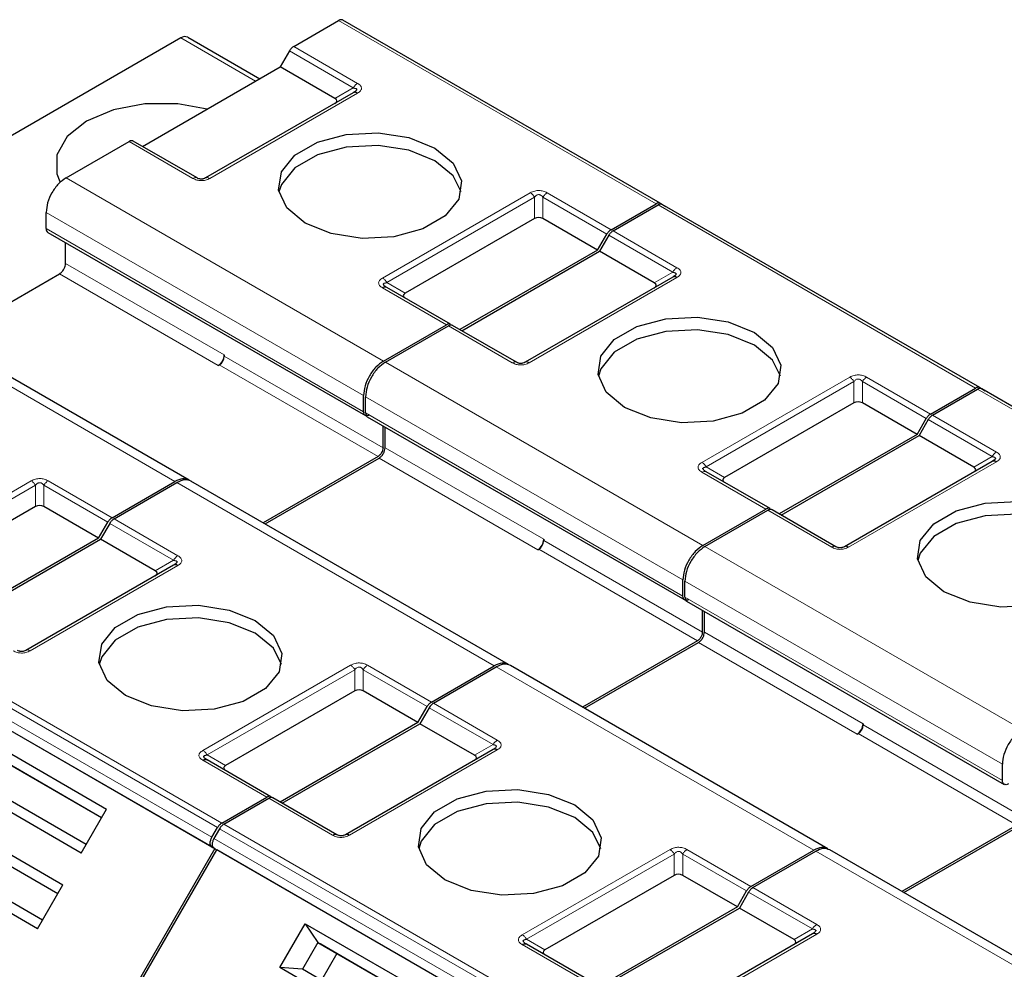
# Model space of a CAD drawing. Header units: millimetres. Extents: x 5 to 418, y 2 to 292.
# Tile 35 of 39: x 344 to 358, y 152 to 165. Entities that reach past the tile are written whole.
import ezdxf

# ---------------------------------------------------------------- set-up
doc = ezdxf.new("R2010")
doc.units = ezdxf.units.MM

msp = doc.modelspace()

# ---------------------------------------------------------------- linework, layer by layer
at = {"color": 7, "linetype": 'Continuous', "lineweight": 25}
for p, q in [((347.7823, 164.8665), (348.4192, 165.2341)), ((352.9764, 162.6439), (348.4792, 165.2401)), ((346.1819, 164.9872), (334.3218, 158.1405)), ((346.2819, 164.9971), (347.3009, 164.4089)), ((347.7223, 164.8032), (347.5916, 164.5768)), ((345.64, 163.4501), (347.5916, 164.5768)), ((348.366, 164.1297), (347.5916, 164.5768)), ((348.6274, 164.2114), (346.5344, 163.0031)), ((348.645, 164.2225), (348.6331, 164.2141)), ((344.5581, 163.0052), (345.4493, 163.5197)), ((346.4144, 163.0031), (345.5093, 163.5256)), ((352.2795, 162.2703), (352.9164, 162.6379)), ((352.3078, 162.254), (352.9446, 162.6216)), ((352.9764, 162.6439), (353.0557, 162.5981)), ((357.5018, 160.0314), (353.0046, 162.6276)), ((344.2753, 162.2867), (344.2753, 162.5153)), ((351.1944, 162.4276), (349.3628, 161.3703)), ((352.0888, 161.9806), (351.3144, 162.4276)), ((344.2991, 162.2324), (348.7984, 159.6349)), ((352.0888, 161.9806), (352.2195, 162.207)), ((352.2478, 162.1907), (352.1171, 161.9643)), ((344.5511, 161.7926), (344.5511, 162.0869)), ((352.0888, 161.9806), (350.1372, 160.8539)), ((350.1655, 160.8376), (352.1171, 161.9643)), ((352.8915, 161.5172), (352.1171, 161.9643)), ((342.8511, 160.7133), (344.4662, 161.6457)), ((353.1529, 161.5989), (351.0599, 160.3906)), ((353.1705, 161.61), (353.1585, 161.6016)), ((350.0065, 160.9294), (349.1014, 161.4519)), ((346.3, 158.7223), (341.8021, 161.3189)), ((349.0553, 160.409), (349.9465, 160.9235)), ((349.0836, 160.3927), (349.9748, 160.9072)), ((350.9399, 160.3906), (350.0348, 160.9131)), ((346.7997, 160.4946), (346.7997, 160.4782)), ((346.7148, 160.3476), (346.729, 160.3558)), ((356.805, 159.6578), (357.4418, 160.0254)), ((356.8333, 159.6415), (357.4701, 160.0091)), ((357.5018, 160.0314), (357.5812, 159.9855)), ((362.0273, 157.4189), (357.5301, 160.0151)), ((348.7725, 159.6905), (348.7725, 159.9191)), ((348.8008, 159.6742), (348.8008, 159.9028)), ((355.7199, 159.8151), (353.8883, 158.7578)), ((356.6143, 159.3681), (355.8399, 159.8151)), ((348.8246, 159.6199), (353.3239, 157.0224)), ((356.6143, 159.3681), (356.745, 159.5945)), ((349.0483, 159.1801), (349.0483, 159.4907)), ((349.0766, 159.1801), (349.0766, 159.4744)), ((356.7733, 159.5782), (356.6426, 159.3518)), ((356.6143, 159.3681), (354.6627, 158.2414)), ((354.691, 158.2251), (356.6426, 159.3518)), ((357.417, 158.9047), (356.6426, 159.3518)), ((348.9776, 159.0577), (347.3483, 158.1171)), ((347.3766, 158.1008), (348.9917, 159.0332)), ((357.6784, 158.9864), (355.5854, 157.7781)), ((357.696, 158.9975), (357.684, 158.9891)), ((354.532, 158.3169), (353.6269, 158.8394)), ((345.2085, 158.1883), (346.0996, 158.7027)), ((345.2368, 158.172), (346.1279, 158.6864)), ((350.8255, 156.1098), (346.3275, 158.7064)), ((344.1234, 158.3456), (342.2918, 157.2882)), ((345.0178, 157.8985), (344.2434, 158.3456)), ((353.5808, 157.7965), (354.472, 158.311)), ((353.6091, 157.7802), (354.5003, 158.2947)), ((355.4654, 157.7781), (354.5603, 158.3006)), ((345.0178, 157.8985), (345.1485, 158.1249)), ((345.1768, 158.1086), (345.046, 157.8822)), ((345.0178, 157.8985), (343.0661, 156.7719)), ((343.0944, 156.7556), (345.046, 157.8822)), ((345.8204, 157.4352), (345.046, 157.8822)), ((351.3252, 157.8821), (351.3252, 157.8657)), ((351.2403, 157.7351), (351.2544, 157.7432)), ((346.0819, 157.5168), (343.9888, 156.3086)), ((353.298, 157.078), (353.298, 157.3066)), ((353.3263, 157.0617), (353.3263, 157.2903)), ((353.35, 157.0074), (357.8494, 154.4099)), ((353.5738, 156.5676), (353.5738, 156.8782)), ((353.602, 156.5676), (353.602, 156.8619)), ((353.503, 156.4452), (351.8738, 155.5046)), ((351.9021, 155.4883), (353.5172, 156.4207)), ((346.6647, 153.4989), (342.1675, 156.095)), ((349.734, 155.5758), (350.6251, 156.0902)), ((349.7622, 155.5594), (350.6534, 156.0739)), ((355.3509, 153.4973), (350.853, 156.0939)), ((348.6489, 155.7331), (346.8172, 154.6757)), ((349.5432, 155.286), (348.7689, 155.7331)), ((349.5432, 155.286), (349.674, 155.5124)), ((349.7022, 155.4961), (349.5715, 155.2697)), ((349.5432, 155.286), (347.5916, 154.1594)), ((347.6199, 154.1431), (349.5715, 155.2697)), ((350.3459, 154.8227), (349.5715, 155.2697)), ((355.8506, 155.2695), (355.8506, 155.2532)), ((355.7658, 155.1226), (355.7799, 155.1307)), ((343.4206, 155.0482), (345.1316, 154.0605)), ((350.6073, 154.9043), (348.5143, 153.6961)), ((343.5995, 154.7834), (345.0617, 153.9393)), ((343.6395, 154.7603), (345.0617, 153.9393)), ((346.5502, 154.7601), (346.5382, 154.7685)), ((347.4609, 154.2349), (346.5558, 154.7574)), ((357.8235, 154.4655), (357.8235, 154.6941)), ((344.7717, 153.4371), (343.0607, 154.4249)), ((344.8417, 153.5583), (343.3795, 154.4023)), ((346.7641, 153.8613), (347.4009, 154.2289)), ((346.7924, 153.845), (347.4292, 154.2126)), ((348.3943, 153.6961), (347.4892, 154.2186)), ((344.7717, 153.4371), (345.1316, 154.0605)), ((342.8006, 153.9744), (344.5116, 152.9866)), ((346.6247, 153.6605), (346.7041, 153.798)), ((346.7324, 153.7817), (346.653, 153.6442)), ((358.0285, 153.8327), (356.3993, 152.8921)), ((356.4276, 152.8758), (358.0427, 153.8082)), ((342.9795, 153.7095), (344.4417, 152.8654)), ((343.0195, 153.6864), (344.4417, 152.8654)), ((346.6647, 153.4989), (344.1647, 149.1687)), ((344.193, 149.1524), (346.693, 153.4825)), ((346.6247, 153.522), (346.6647, 153.4989)), ((346.653, 153.5056), (346.693, 153.4825)), ((351.1902, 150.8863), (346.693, 153.4825)), ((354.2594, 152.9633), (355.1506, 153.4777)), ((354.2877, 152.9469), (355.1789, 153.4614)), ((359.8764, 150.8848), (355.3785, 153.4814)), ((344.1517, 152.3633), (342.4407, 153.351)), ((344.2217, 152.4844), (342.7595, 153.3284)), ((353.1743, 153.1206), (351.3427, 152.0632)), ((354.0687, 152.6735), (353.2943, 153.1206)), ((344.1517, 152.3633), (344.5116, 152.9866)), ((354.0687, 152.6735), (354.1994, 152.8999)), ((354.2277, 152.8836), (354.097, 152.6572)), ((354.0687, 152.6735), (352.1171, 151.5469)), ((352.1454, 151.5306), (354.097, 152.6572)), ((354.8714, 152.2102), (354.097, 152.6572)), ((347.5862, 151.8124), (347.9461, 152.4357)), ((347.9461, 152.4357), (349.6571, 151.448)), ((347.9461, 152.4357), (348.125, 152.1709)), ((355.1328, 152.2918), (353.0398, 151.0835)), ((348.125, 152.1709), (347.905, 151.7898)), ((348.125, 152.1709), (349.5871, 151.3268)), ((348.125, 152.1709), (348.165, 152.1478)), ((348.165, 152.1478), (349.5871, 151.3268)), ((351.0757, 152.1476), (351.0637, 152.156)), ((351.9864, 151.6224), (351.0813, 152.1449)), ((348.395, 152.015), (348.175, 151.6339)), ((349.2972, 150.8246), (347.5862, 151.8124)), ((347.905, 151.7898), (347.5862, 151.8124)), ((349.3671, 150.9458), (347.905, 151.7898))]:
    msp.add_line(p, q, dxfattribs=at)
at = {"color": 7, "linetype": 'Continuous', "lineweight": 18}
for p, q in [((352.9164, 162.6379), (348.4192, 165.2341)), ((347.2423, 164.3751), (346.1819, 164.9872)), ((347.7223, 164.8032), (348.6274, 164.2807)), ((347.7823, 164.8665), (348.6874, 164.344)), ((348.6874, 164.2054), (346.5944, 162.9972)), ((348.366, 164.1297), (348.6274, 164.2807)), ((346.3544, 162.9972), (345.4493, 163.5197)), ((344.5581, 163.0052), (349.0553, 160.409)), ((349.0414, 161.5845), (351.1344, 162.7928)), ((349.1014, 161.5212), (351.1944, 162.7295)), ((351.1944, 162.4276), (351.1944, 162.7295)), ((351.3144, 162.7295), (352.2195, 162.207)), ((351.3144, 162.7295), (351.3144, 162.4276)), ((351.3744, 162.7928), (352.2795, 162.2703)), ((357.4418, 160.0254), (352.9446, 162.6216)), ((344.2753, 162.5153), (348.7725, 159.9191)), ((348.7725, 159.6905), (344.2753, 162.2867)), ((352.3078, 162.254), (353.2129, 161.7315)), ((352.2478, 162.1907), (353.1529, 161.6682)), ((344.5511, 161.7926), (346.7997, 160.4946)), ((344.4662, 161.6457), (346.7148, 160.3476)), ((353.2129, 161.5929), (351.1199, 160.3847)), ((352.8915, 161.5172), (353.1529, 161.6682)), ((349.9465, 160.9235), (349.0414, 161.446)), ((349.1014, 161.5212), (349.3628, 161.3703)), ((346.0996, 158.7027), (341.6024, 161.2989)), ((350.8799, 160.3847), (349.9748, 160.9072)), ((346.7997, 160.4782), (349.0483, 159.1801)), ((346.729, 160.3558), (348.9776, 159.0577)), ((349.0836, 160.3927), (353.5808, 157.7965)), ((353.5669, 158.972), (355.6599, 160.1803)), ((355.8999, 160.1803), (356.805, 159.6578)), ((353.6269, 158.9087), (355.7199, 160.117)), ((355.7199, 159.8151), (355.7199, 160.117)), ((355.8399, 160.117), (356.745, 159.5945)), ((355.8399, 160.117), (355.8399, 159.8151)), ((361.9673, 157.4129), (357.4701, 160.0091)), ((348.8008, 159.9028), (353.298, 157.3066)), ((353.298, 157.078), (348.8008, 159.6742)), ((356.8333, 159.6415), (357.7384, 159.119)), ((356.7733, 159.5782), (357.6784, 159.0557)), ((349.0766, 159.1801), (351.3252, 157.8821)), ((348.9917, 159.0332), (351.2403, 157.7351)), ((357.417, 158.9047), (357.6784, 159.0557)), ((353.6269, 158.9087), (353.8883, 158.7578)), ((357.7384, 158.9804), (355.6454, 157.7722)), ((354.472, 158.311), (353.5669, 158.8335)), ((341.9703, 157.5025), (344.0634, 158.7108)), ((342.0303, 157.4392), (344.1234, 158.6474)), ((344.1234, 158.3456), (344.1234, 158.6474)), ((344.2434, 158.6474), (345.1485, 158.1249)), ((344.2434, 158.6474), (344.2434, 158.3456)), ((344.3034, 158.7108), (345.2085, 158.1883)), ((350.6251, 156.0902), (346.1279, 158.6864)), ((355.4054, 157.7722), (354.5003, 158.2947)), ((345.1768, 158.1086), (346.0819, 157.5861)), ((345.2368, 158.172), (346.1419, 157.6495)), ((351.3252, 157.8657), (353.5738, 156.5676)), ((353.6091, 157.7802), (358.1063, 155.184)), ((351.2544, 157.7432), (353.503, 156.4452)), ((346.1419, 157.5109), (344.0488, 156.3026)), ((345.8204, 157.4352), (346.0819, 157.5861)), ((353.3263, 157.2903), (357.8235, 154.6941)), ((357.8235, 154.4655), (353.3263, 157.0617)), ((353.602, 156.5676), (355.8506, 155.2695)), ((342.2069, 156.3942), (346.7041, 153.798)), ((342.2669, 156.4575), (346.7641, 153.8613)), ((353.5172, 156.4207), (355.7658, 155.1226)), ((342.1275, 156.2567), (346.6247, 153.6605)), ((346.6247, 153.522), (342.1275, 156.1181)), ((346.4958, 154.89), (348.5889, 156.0983)), ((346.5558, 154.8267), (348.6489, 156.0349)), ((348.6489, 155.7331), (348.6489, 156.0349)), ((348.7689, 156.0349), (349.674, 155.5124)), ((348.7689, 156.0349), (348.7689, 155.7331)), ((348.8289, 156.0983), (349.734, 155.5758)), ((355.1506, 153.4777), (350.6534, 156.0739)), ((349.7622, 155.5594), (350.6673, 155.0369)), ((349.7022, 155.4961), (350.6073, 154.9736)), ((355.7799, 155.1307), (358.0285, 153.8327)), ((355.8506, 155.2532), (358.0992, 153.9551)), ((350.6673, 154.8984), (348.5743, 153.6901)), ((350.3459, 154.8227), (350.6073, 154.9736)), ((347.4009, 154.2289), (346.4958, 154.7514)), ((346.5558, 154.8267), (346.8172, 154.6757)), ((348.3343, 153.6901), (347.4292, 154.2126)), ((346.7324, 153.7817), (351.2296, 151.1855)), ((346.7924, 153.845), (351.2896, 151.2488)), ((346.653, 153.6442), (351.1502, 151.048)), ((351.1502, 150.9094), (346.653, 153.5056)), ((351.0213, 152.2775), (353.1143, 153.4858)), ((353.3543, 153.4858), (354.2594, 152.9633)), ((359.6761, 150.8652), (355.1789, 153.4614)), ((351.0813, 152.2142), (353.1743, 153.4224)), ((353.1743, 153.1206), (353.1743, 153.4224)), ((353.2943, 153.4224), (354.1994, 152.8999)), ((353.2943, 153.4224), (353.2943, 153.1206)), ((354.2877, 152.9469), (355.1928, 152.4244)), ((354.2277, 152.8836), (355.1328, 152.3611)), ((354.8714, 152.2102), (355.1328, 152.3611)), ((351.0813, 152.2142), (351.3427, 152.0632)), ((355.1928, 152.2859), (353.0998, 151.0776)), ((351.9264, 151.6164), (351.0213, 152.1389))]:
    msp.add_line(p, q, dxfattribs=at)
at = {"color": 7, "linetype": 'Continuous', "lineweight": 25, "flags": 128}
for points in [[(346.5548, 163.9782), (346.1434, 164.052), (345.6741, 164.052), (345.2277, 163.9683), (344.8481, 163.809), (344.5722, 163.5898), (344.4272, 163.3322), (344.4272, 163.0612), (344.47, 162.9517)], [(347.9452, 162.3643), (347.6862, 162.5778), (347.5694, 162.8296), (347.6087, 163.0892), (347.7995, 163.3254), (348.1188, 163.5097), (348.528, 163.6199), (348.9777, 163.6426), (349.4138, 163.5752), (349.7837, 163.4257)], [(349.7837, 163.246), (349.4138, 163.3955), (348.9777, 163.463), (348.528, 163.4403), (348.1188, 163.3301), (347.7995, 163.1458), (347.6087, 162.9096), (347.5738, 162.8052)], [(349.7837, 163.4257), (350.0426, 163.2122), (350.1595, 162.9604), (350.1201, 162.7008), (349.9293, 162.4645), (349.6101, 162.2802), (349.2009, 162.1701), (348.7511, 162.1474), (348.315, 162.2148), (347.9452, 162.3643)], [(350.1551, 162.8052), (350.0426, 163.0325), (349.7837, 163.246)], [(352.4707, 159.7518), (352.2117, 159.9653), (352.0949, 160.2171), (352.1342, 160.4767), (352.325, 160.7129), (352.6443, 160.8972), (353.0534, 161.0074), (353.5032, 161.0301), (353.9393, 160.9626), (354.3091, 160.8132)], [(354.3091, 160.6335), (353.9393, 160.783), (353.5032, 160.8505), (353.0534, 160.8278), (352.6443, 160.7176), (352.325, 160.5333), (352.1342, 160.2971), (352.0992, 160.1927)], [(354.3091, 160.8132), (354.5681, 160.5997), (354.685, 160.3479), (354.6456, 160.0883), (354.4548, 159.852), (354.1356, 159.6677), (353.7264, 159.5576), (353.2766, 159.5349), (352.8405, 159.6023), (352.4707, 159.7518)], [(354.6806, 160.1927), (354.5681, 160.42), (354.3091, 160.6335)], [(356.9961, 157.1393), (356.7372, 157.3528), (356.6203, 157.6046), (356.6597, 157.8642), (356.8505, 158.1004), (357.1697, 158.2847), (357.5789, 158.3949), (358.0287, 158.4176), (358.4648, 158.3501), (358.8346, 158.2006)], [(358.8346, 158.021), (358.4648, 158.1705), (358.0287, 158.238), (357.5789, 158.2152), (357.1697, 158.1051), (356.8505, 157.9208), (356.6597, 157.6846), (356.6247, 157.5802)], [(358.8346, 158.2006), (359.0936, 157.9871), (359.2104, 157.7354), (359.1711, 157.4757), (358.9803, 157.2395), (358.661, 157.0552), (358.2519, 156.9451), (357.8021, 156.9224), (357.366, 156.9898), (356.9961, 157.1393)], [(345.3996, 155.6698), (345.1406, 155.8833), (345.0238, 156.135), (345.0631, 156.3947), (345.2539, 156.6309), (345.5732, 156.8152), (345.9824, 156.9254), (346.4321, 156.9481), (346.8682, 156.8806), (347.2381, 156.7311)], [(347.2381, 156.5515), (346.8682, 156.701), (346.4321, 156.7684), (345.9824, 156.7457), (345.5732, 156.6356), (345.2539, 156.4513), (345.0631, 156.215), (345.0282, 156.1106)], [(347.2381, 156.7311), (347.497, 156.5176), (347.6139, 156.2659), (347.5745, 156.0062), (347.3837, 155.77), (347.0645, 155.5857), (346.6553, 155.4755), (346.2055, 155.4528), (345.7694, 155.5203), (345.3996, 155.6698)], [(347.6095, 156.1106), (347.497, 156.338), (347.2381, 156.5515)], [(349.9251, 153.0573), (349.6661, 153.2708), (349.5493, 153.5225), (349.5886, 153.7822), (349.7794, 154.0184), (350.0987, 154.2027), (350.5079, 154.3128), (350.9576, 154.3356), (351.3937, 154.2681), (351.7636, 154.1186)], [(351.7636, 153.939), (351.3937, 154.0885), (350.9576, 154.1559), (350.5079, 154.1332), (350.0987, 154.0231), (349.7794, 153.8388), (349.5886, 153.6025), (349.5537, 153.4981)], [(351.7636, 154.1186), (352.0225, 153.9051), (352.1394, 153.6534), (352.1, 153.3937), (351.9092, 153.1575), (351.59, 152.9732), (351.1808, 152.863), (350.731, 152.8403), (350.2949, 152.9078), (349.9251, 153.0573)], [(352.135, 153.4981), (352.0225, 153.7255), (351.7636, 153.939)]]:
    msp.add_lwpolyline(points, dxfattribs=at)
at = {"color": 7, "linetype": 'Continuous', "lineweight": 25}
for centre, radius, start, end in [((346.2405, 164.9055), 0.1006, 65.68605, 125.61817), ((346.6154, 160.5029), 0.1844, 302.60548, 357.39452), ((346.6461, 160.4852), 0.1537, 302.60548, 357.39452), ((351.1409, 157.8904), 0.1844, 302.60548, 357.39452), ((351.1716, 157.8727), 0.1537, 302.60548, 357.39452), ((355.6664, 155.2779), 0.1844, 302.60548, 357.39452), ((355.6971, 155.2602), 0.1537, 302.60548, 357.39452)]:
    msp.add_arc(centre, radius, start, end, dxfattribs=at)
at = {"color": 7, "linetype": 'Continuous', "lineweight": 18}
for centre, radius, start, end in [((349.0766, 161.3969), 0.0604, 65.68605, 125.61817), ((353.602, 158.7844), 0.0604, 65.68605, 125.61817), ((346.2335, 157.5026), 0.1731, 121.95467, 151.14439), ((350.759, 154.8901), 0.1731, 121.95467, 151.14439), ((355.2844, 152.2776), 0.1731, 121.95467, 151.14439)]:
    msp.add_arc(centre, radius, start, end, dxfattribs=at)
at = {"color": 7, "linetype": 'Continuous', "lineweight": 25}
for centre, major_axis, ratio, start_param, end_param in [((348.186, 164.0951), (0.2078, 0), 0.3332972, 5.7595865, 6.8067841), ((351.2544, 162.3237), (0.12, 0), 0.9998916, 1.0471975, 2.0943951), ((352.7115, 161.4826), (0.2078, 0), 0.3332972, 5.7595865, 6.8067841), ((349.5428, 161.3356), (0.2078, 0), 0.3332972, 2.6179939, 3.6651914), ((355.7799, 159.7112), (0.12, 0), 0.9998916, 1.0471975, 2.0943951), ((357.237, 158.8701), (0.2078, 0), 0.3332972, 5.7595865, 6.8067841), ((354.0683, 158.7231), (0.2078, 0), 0.3332972, 2.6179939, 3.6651914), ((344.1834, 158.2417), (0.12, 0), 0.9998916, 1.0471975, 2.0943951), ((345.6404, 157.4005), (0.2078, 0), 0.3332972, 5.7595865, 6.8067841), ((348.7089, 155.6292), (0.12, 0), 0.9998916, 1.0471975, 2.0943951), ((350.1659, 154.788), (0.2078, 0), 0.3332972, 5.7595865, 6.8067841), ((346.9972, 154.6411), (0.2078, 0), 0.3332972, 2.6179939, 3.6651915), ((353.2343, 153.0167), (0.12, 0), 0.9998916, 1.0471975, 2.0943951), ((354.6914, 152.1755), (0.2078, 0), 0.3332972, 5.7595865, 6.8067841), ((351.5227, 152.0286), (0.2078, 0), 0.3332972, 2.6179939, 3.6651915)]:
    msp.add_ellipse(centre, major_axis=major_axis, ratio=ratio, start_param=start_param, end_param=end_param, dxfattribs=at)
for points in [[(348.4792, 165.2401), (348.475, 165.2419), (348.4667, 165.2457), (348.4518, 165.246), (348.4358, 165.2427), (348.4247, 165.237), (348.4192, 165.2341)], [(347.7823, 164.8665), (347.7768, 164.8629), (347.7657, 164.8558), (347.7497, 164.8407), (347.7348, 164.8232), (347.7265, 164.8098), (347.7223, 164.8032)], [(348.6874, 164.2054), (348.6819, 164.2083), (348.6708, 164.214), (348.6548, 164.2173), (348.6399, 164.217), (348.6316, 164.2133), (348.6274, 164.2114)], [(345.5093, 163.5256), (345.5052, 163.5275), (345.4969, 163.5313), (345.482, 163.5316), (345.466, 163.5282), (345.4549, 163.5225), (345.4493, 163.5197)], [(344.5581, 163.0052), (344.5211, 162.9789), (344.447, 162.9263), (344.3535, 162.7968), (344.2881, 162.6511), (344.2795, 162.5606), (344.2753, 162.5153)], [(352.9764, 162.6439), (352.9722, 162.6458), (352.9639, 162.6495), (352.949, 162.6498), (352.933, 162.6465), (352.9219, 162.6408), (352.9164, 162.6379)], [(353.0046, 162.6276), (353.0005, 162.6294), (352.9922, 162.6332), (352.9773, 162.6335), (352.9613, 162.6302), (352.9502, 162.6245), (352.9446, 162.6216)], [(352.2795, 162.2703), (352.274, 162.2668), (352.2629, 162.2596), (352.2469, 162.2445), (352.232, 162.227), (352.2237, 162.2137), (352.2195, 162.207)], [(352.3078, 162.254), (352.3023, 162.2504), (352.2912, 162.2433), (352.2752, 162.2282), (352.2603, 162.2107), (352.252, 162.1973), (352.2478, 162.1907)], [(344.4662, 161.6457), (344.4773, 161.6536), (344.4996, 161.6694), (344.5276, 161.7082), (344.5472, 161.7519), (344.5498, 161.7791), (344.5511, 161.7926)], [(353.2129, 161.5929), (353.2074, 161.5958), (353.1963, 161.6015), (353.1803, 161.6048), (353.1654, 161.6045), (353.1571, 161.6008), (353.1529, 161.5989)], [(350.0065, 160.9294), (350.0024, 160.9313), (349.9941, 160.9351), (349.9792, 160.9354), (349.9632, 160.932), (349.9521, 160.9263), (349.9465, 160.9235)], [(350.0348, 160.9131), (350.0306, 160.915), (350.0223, 160.9188), (350.0074, 160.9191), (349.9915, 160.9157), (349.9803, 160.91), (349.9748, 160.9072)], [(349.0553, 160.409), (349.0183, 160.3827), (348.9442, 160.3301), (348.8507, 160.2006), (348.7853, 160.0549), (348.7767, 159.9644), (348.7725, 159.9191)], [(349.0836, 160.3927), (349.0466, 160.3664), (348.9724, 160.3138), (348.8789, 160.1843), (348.8135, 160.0386), (348.805, 159.9481), (348.8008, 159.9028)], [(357.5018, 160.0314), (357.4977, 160.0333), (357.4894, 160.037), (357.4745, 160.0373), (357.4585, 160.034), (357.4474, 160.0283), (357.4418, 160.0254)], [(357.5301, 160.0151), (357.526, 160.0169), (357.5177, 160.0207), (357.5028, 160.021), (357.4868, 160.0176), (357.4757, 160.012), (357.4701, 160.0091)], [(348.8573, 159.6415), (348.8462, 159.6366), (348.824, 159.6267), (348.7959, 159.6331), (348.7763, 159.6542), (348.7738, 159.6784), (348.7725, 159.6905)], [(356.805, 159.6578), (356.7995, 159.6542), (356.7884, 159.6471), (356.7724, 159.632), (356.7575, 159.6145), (356.7492, 159.6012), (356.745, 159.5945)], [(356.8333, 159.6415), (356.8277, 159.6379), (356.8166, 159.6308), (356.8007, 159.6157), (356.7858, 159.5982), (356.7775, 159.5848), (356.7733, 159.5782)], [(349.0483, 159.1801), (349.0472, 159.1688), (349.0451, 159.1462), (349.0287, 159.1098), (349.0054, 159.0774), (348.9868, 159.0642), (348.9776, 159.0577)], [(348.9917, 159.0332), (349.0028, 159.0411), (349.0251, 159.0568), (349.0531, 159.0957), (349.0727, 159.1394), (349.0753, 159.1666), (349.0766, 159.1801)], [(357.7384, 158.9804), (357.7328, 158.9833), (357.7217, 158.989), (357.7057, 158.9923), (357.6909, 158.992), (357.6826, 158.9883), (357.6784, 158.9864)], [(354.532, 158.3169), (354.5278, 158.3188), (354.5195, 158.3226), (354.5046, 158.3229), (354.4887, 158.3195), (354.4775, 158.3138), (354.472, 158.311)], [(354.5603, 158.3006), (354.5561, 158.3025), (354.5478, 158.3062), (354.5329, 158.3066), (354.5169, 158.3032), (354.5058, 158.2975), (354.5003, 158.2947)], [(345.2085, 158.1883), (345.2029, 158.1847), (345.1918, 158.1776), (345.1758, 158.1625), (345.1609, 158.145), (345.1526, 158.1316), (345.1485, 158.1249)], [(345.2368, 158.172), (345.2312, 158.1684), (345.2201, 158.1612), (345.2041, 158.1462), (345.1892, 158.1286), (345.1809, 158.1153), (345.1768, 158.1086)], [(353.5808, 157.7965), (353.5438, 157.7702), (353.4696, 157.7176), (353.3761, 157.5881), (353.3107, 157.4424), (353.3022, 157.3519), (353.298, 157.3066)], [(353.6091, 157.7802), (353.572, 157.7539), (353.4979, 157.7013), (353.4044, 157.5718), (353.339, 157.4261), (353.3305, 157.3356), (353.3263, 157.2903)], [(346.1419, 157.5109), (346.1363, 157.5137), (346.1252, 157.5194), (346.1092, 157.5228), (346.0943, 157.5225), (346.086, 157.5187), (346.0819, 157.5168)], [(353.3828, 157.029), (353.3717, 157.0241), (353.3495, 157.0142), (353.3214, 157.0206), (353.3018, 157.0417), (353.2993, 157.0659), (353.298, 157.078)], [(353.5738, 156.5676), (353.5727, 156.5563), (353.5706, 156.5337), (353.5542, 156.4973), (353.5308, 156.4649), (353.5123, 156.4517), (353.503, 156.4452)], [(353.5172, 156.4207), (353.5283, 156.4286), (353.5505, 156.4443), (353.5786, 156.4832), (353.5982, 156.5269), (353.6008, 156.5541), (353.602, 156.5676)], [(349.734, 155.5758), (349.7284, 155.5722), (349.7173, 155.5651), (349.7013, 155.55), (349.6864, 155.5325), (349.6781, 155.5191), (349.674, 155.5124)], [(349.7622, 155.5594), (349.7567, 155.5559), (349.7456, 155.5487), (349.7296, 155.5336), (349.7147, 155.5161), (349.7064, 155.5028), (349.7022, 155.4961)], [(358.1063, 155.184), (358.0692, 155.1577), (357.9951, 155.1051), (357.9016, 154.9756), (357.8362, 154.8299), (357.8277, 154.7394), (357.8235, 154.6941)], [(350.6673, 154.8984), (350.6618, 154.9012), (350.6507, 154.9069), (350.6347, 154.9103), (350.6198, 154.91), (350.6115, 154.9062), (350.6073, 154.9043)], [(346.4958, 154.7514), (346.5014, 154.7543), (346.5125, 154.76), (346.5285, 154.7633), (346.5434, 154.763), (346.5517, 154.7593), (346.5558, 154.7574)], [(357.9083, 154.4165), (357.8972, 154.4115), (357.875, 154.4017), (357.8469, 154.4081), (357.8273, 154.4292), (357.8247, 154.4534), (357.8235, 154.4655)], [(347.4609, 154.2349), (347.4568, 154.2368), (347.4485, 154.2405), (347.4336, 154.2408), (347.4176, 154.2375), (347.4065, 154.2318), (347.4009, 154.2289)], [(347.4892, 154.2186), (347.4851, 154.2204), (347.4768, 154.2242), (347.4619, 154.2245), (347.4459, 154.2212), (347.4348, 154.2155), (347.4292, 154.2126)], [(346.7641, 153.8613), (346.7585, 153.8577), (346.7474, 153.8506), (346.7315, 153.8355), (346.7166, 153.818), (346.7083, 153.8047), (346.7041, 153.798)], [(346.7924, 153.845), (346.7868, 153.8414), (346.7757, 153.8343), (346.7597, 153.8192), (346.7448, 153.8017), (346.7365, 153.7883), (346.7324, 153.7817)], [(346.6247, 153.522), (346.6178, 153.5281), (346.6039, 153.5403), (346.5979, 153.5757), (346.6039, 153.6181), (346.6178, 153.6464), (346.6247, 153.6605)], [(346.653, 153.6442), (346.6461, 153.6301), (346.6321, 153.6018), (346.6262, 153.5594), (346.6321, 153.5239), (346.6461, 153.5117), (346.653, 153.5056)], [(354.2594, 152.9633), (354.2539, 152.9597), (354.2428, 152.9526), (354.2268, 152.9375), (354.2119, 152.92), (354.2036, 152.9066), (354.1994, 152.8999)], [(354.2877, 152.9469), (354.2822, 152.9434), (354.2711, 152.9362), (354.2551, 152.9211), (354.2402, 152.9036), (354.2319, 152.8903), (354.2277, 152.8836)], [(355.1928, 152.2859), (355.1873, 152.2887), (355.1762, 152.2944), (355.1602, 152.2978), (355.1453, 152.2975), (355.137, 152.2937), (355.1328, 152.2918)], [(351.0213, 152.1389), (351.0269, 152.1418), (351.038, 152.1475), (351.054, 152.1508), (351.0689, 152.1505), (351.0772, 152.1468), (351.0813, 152.1449)]]:
    msp.add_open_spline(points, degree=3, dxfattribs=at)
at = {"color": 7, "linetype": 'Continuous', "lineweight": 18}
for points in [[(348.6874, 164.344), (348.6819, 164.3404), (348.6708, 164.3333), (348.6548, 164.3182), (348.6399, 164.3007), (348.6316, 164.2873), (348.6274, 164.2807)], [(346.4144, 163.0031), (346.4102, 163.005), (346.4019, 163.0088), (346.3871, 163.0091), (346.3711, 163.0057), (346.36, 163), (346.3544, 162.9972)], [(346.5944, 162.9972), (346.5888, 163), (346.5777, 163.0057), (346.5617, 163.0091), (346.5469, 163.0088), (346.5385, 163.005), (346.5344, 163.0031)], [(351.1344, 162.7928), (351.14, 162.7893), (351.1511, 162.7821), (351.1671, 162.767), (351.182, 162.7495), (351.1903, 162.7362), (351.1944, 162.7295)], [(351.3144, 162.7295), (351.3186, 162.7362), (351.3269, 162.7495), (351.3418, 162.767), (351.3578, 162.7821), (351.3689, 162.7893), (351.3744, 162.7928)], [(353.2129, 161.7315), (353.2074, 161.7279), (353.1963, 161.7208), (353.1803, 161.7057), (353.1654, 161.6882), (353.1571, 161.6748), (353.1529, 161.6682)], [(349.0414, 161.5845), (349.047, 161.581), (349.0581, 161.5738), (349.0741, 161.5587), (349.089, 161.5412), (349.0973, 161.5279), (349.1014, 161.5212)], [(350.9399, 160.3906), (350.9357, 160.3925), (350.9274, 160.3963), (350.9125, 160.3966), (350.8966, 160.3932), (350.8854, 160.3875), (350.8799, 160.3847)], [(351.1199, 160.3847), (351.1143, 160.3875), (351.1032, 160.3932), (351.0872, 160.3966), (351.0723, 160.3963), (351.064, 160.3925), (351.0599, 160.3906)], [(355.6599, 160.1803), (355.6655, 160.1767), (355.6766, 160.1696), (355.6926, 160.1545), (355.7075, 160.137), (355.7158, 160.1237), (355.7199, 160.117)], [(355.8399, 160.117), (355.8441, 160.1237), (355.8524, 160.137), (355.8673, 160.1545), (355.8833, 160.1696), (355.8944, 160.1767), (355.8999, 160.1803)], [(357.7384, 159.119), (357.7328, 159.1154), (357.7217, 159.1083), (357.7057, 159.0932), (357.6909, 159.0757), (357.6826, 159.0623), (357.6784, 159.0557)], [(353.5669, 158.972), (353.5724, 158.9685), (353.5836, 158.9613), (353.5995, 158.9462), (353.6144, 158.9287), (353.6227, 158.9154), (353.6269, 158.9087)], [(344.0634, 158.7108), (344.0689, 158.7072), (344.08, 158.7001), (344.096, 158.685), (344.1109, 158.6675), (344.1192, 158.6541), (344.1234, 158.6474)], [(344.2434, 158.6474), (344.2475, 158.6541), (344.2558, 158.6675), (344.2707, 158.685), (344.2867, 158.7001), (344.2978, 158.7072), (344.3034, 158.7108)], [(355.4654, 157.7781), (355.4612, 157.78), (355.4529, 157.7837), (355.438, 157.7841), (355.422, 157.7807), (355.4109, 157.775), (355.4054, 157.7722)], [(355.6454, 157.7722), (355.6398, 157.775), (355.6287, 157.7807), (355.6127, 157.7841), (355.5978, 157.7837), (355.5895, 157.78), (355.5854, 157.7781)], [(344.0488, 156.3026), (344.0433, 156.3055), (344.0321, 156.3112), (344.0162, 156.3145), (344.0013, 156.3142), (343.993, 156.3104), (343.9888, 156.3086)], [(348.5889, 156.0983), (348.5944, 156.0947), (348.6055, 156.0876), (348.6215, 156.0725), (348.6364, 156.055), (348.6447, 156.0416), (348.6489, 156.0349)], [(348.7689, 156.0349), (348.773, 156.0416), (348.7813, 156.055), (348.7962, 156.0725), (348.8122, 156.0876), (348.8233, 156.0947), (348.8289, 156.0983)], [(346.4958, 154.89), (346.5014, 154.8864), (346.5125, 154.8793), (346.5285, 154.8642), (346.5434, 154.8467), (346.5517, 154.8333), (346.5558, 154.8267)], [(348.3943, 153.6961), (348.3901, 153.6979), (348.3818, 153.7017), (348.367, 153.702), (348.351, 153.6986), (348.3399, 153.693), (348.3343, 153.6901)], [(348.5743, 153.6901), (348.5687, 153.693), (348.5576, 153.6986), (348.5416, 153.702), (348.5267, 153.7017), (348.5184, 153.6979), (348.5143, 153.6961)], [(353.1143, 153.4858), (353.1199, 153.4822), (353.131, 153.4751), (353.147, 153.46), (353.1619, 153.4425), (353.1702, 153.4291), (353.1743, 153.4224)], [(353.2943, 153.4224), (353.2985, 153.4291), (353.3068, 153.4425), (353.3217, 153.46), (353.3377, 153.4751), (353.3488, 153.4822), (353.3543, 153.4858)], [(351.0213, 152.2775), (351.0269, 152.2739), (351.038, 152.2668), (351.054, 152.2517), (351.0689, 152.2342), (351.0772, 152.2208), (351.0813, 152.2142)]]:
    msp.add_open_spline(points, degree=3, dxfattribs=at)
for points, knots in [([(348.6874, 164.344), (348.7043, 164.3327), (348.7279, 164.3168), (348.7417, 164.2906), (348.7436, 164.2724), (348.74, 164.2544), (348.725, 164.2305), (348.703, 164.2158), (348.6874, 164.2054)], [0, 0, 0, 0, 0.2823256, 0.3956386, 0.5177703, 0.6311071, 0.7404354, 1, 1, 1, 1]), ([(346.5944, 162.9972), (346.5747, 162.9874), (346.5472, 162.9738), (346.5019, 162.9659), (346.4703, 162.9647), (346.4392, 162.9668), (346.3978, 162.9755), (346.3723, 162.9882), (346.3544, 162.9972)], [0, 0, 0, 0, 0.2823256, 0.3956386, 0.5177702, 0.6311071, 0.7404354, 1, 1, 1, 1]), ([(351.1344, 162.7928), (351.1541, 162.8026), (351.1816, 162.8162), (351.2269, 162.8241), (351.2585, 162.8253), (351.2896, 162.8231), (351.331, 162.8145), (351.3565, 162.8018), (351.3744, 162.7928)], [0, 0, 0, 0, 0.2823256, 0.3956386, 0.5177702, 0.6311071, 0.7404354, 1, 1, 1, 1]), ([(351.1944, 162.7295), (351.2029, 162.74), (351.2148, 162.7548), (351.2395, 162.7659), (351.2577, 162.7674), (351.2749, 162.7641), (351.2959, 162.7523), (351.3068, 162.7389), (351.3144, 162.7295)], [0, 0, 0, 0, 0.2915567, 0.4094353, 0.5237228, 0.6250088, 0.734944, 1, 1, 1, 1]), ([(353.2129, 161.7315), (353.2298, 161.7201), (353.2534, 161.7042), (353.2671, 161.6781), (353.2691, 161.6598), (353.2654, 161.6419), (353.2505, 161.618), (353.2284, 161.6033), (353.2129, 161.5929)], [0, 0, 0, 0, 0.2823256, 0.3956386, 0.5177703, 0.6311071, 0.7404354, 1, 1, 1, 1]), ([(349.0414, 161.446), (349.0256, 161.4566), (349.0026, 161.472), (348.9881, 161.4972), (348.9845, 161.5154), (348.9882, 161.5334), (349.0025, 161.5582), (349.0254, 161.5737), (349.0414, 161.5845)], [0, 0, 0, 0, 0.2646181, 0.3849548, 0.5040288, 0.613968, 0.7305828, 1, 1, 1, 1]), ([(351.1199, 160.3847), (351.1002, 160.3749), (351.0727, 160.3613), (351.0274, 160.3534), (350.9958, 160.3522), (350.9647, 160.3543), (350.9233, 160.363), (350.8978, 160.3757), (350.8799, 160.3847)], [0, 0, 0, 0, 0.2823256, 0.3956386, 0.5177702, 0.6311071, 0.7404354, 1, 1, 1, 1]), ([(355.6599, 160.1803), (355.6796, 160.19), (355.7071, 160.2037), (355.7524, 160.2116), (355.784, 160.2128), (355.8151, 160.2106), (355.8565, 160.202), (355.882, 160.1893), (355.8999, 160.1803)], [0, 0, 0, 0, 0.28232556, 0.3956386, 0.51777025, 0.63110711, 0.74043539, 1, 1, 1, 1]), ([(355.7199, 160.117), (355.7284, 160.1275), (355.7402, 160.1423), (355.765, 160.1534), (355.7832, 160.1549), (355.8004, 160.1516), (355.8214, 160.1398), (355.8323, 160.1264), (355.8399, 160.117)], [0, 0, 0, 0, 0.29155666, 0.40943532, 0.52372283, 0.62500884, 0.73494402, 1, 1, 1, 1]), ([(357.7384, 159.119), (357.7553, 159.1076), (357.7789, 159.0917), (357.7926, 159.0656), (357.7946, 159.0473), (357.7909, 159.0294), (357.776, 159.0055), (357.7539, 158.9908), (357.7384, 158.9804)], [0, 0, 0, 0, 0.2823256, 0.3956386, 0.5177703, 0.6311071, 0.7404354, 1, 1, 1, 1]), ([(353.5669, 158.8335), (353.5511, 158.8441), (353.5281, 158.8595), (353.5136, 158.8847), (353.51, 158.9029), (353.5137, 158.9209), (353.528, 158.9457), (353.5509, 158.9612), (353.5669, 158.972)], [0, 0, 0, 0, 0.2646181, 0.3849548, 0.5040288, 0.613968, 0.7305828, 1, 1, 1, 1]), ([(344.0634, 158.7108), (344.083, 158.7205), (344.1106, 158.7341), (344.1559, 158.7421), (344.1875, 158.7432), (344.2186, 158.7411), (344.26, 158.7325), (344.2854, 158.7197), (344.3034, 158.7108)], [0, 0, 0, 0, 0.2823256, 0.3956386, 0.5177702, 0.6311071, 0.7404354, 1, 1, 1, 1]), ([(344.1234, 158.6474), (344.1318, 158.658), (344.1437, 158.6728), (344.1685, 158.6838), (344.1867, 158.6854), (344.2038, 158.682), (344.2249, 158.6702), (344.2357, 158.6569), (344.2434, 158.6474)], [0, 0, 0, 0, 0.2915567, 0.4094353, 0.5237228, 0.6250088, 0.734944, 1, 1, 1, 1]), ([(346.1419, 157.6495), (346.1577, 157.6389), (346.1807, 157.6235), (346.1952, 157.5983), (346.1987, 157.58), (346.195, 157.562), (346.1808, 157.5372), (346.1579, 157.5217), (346.1419, 157.5109)], [0, 0, 0, 0, 0.26461808, 0.38495477, 0.50402884, 0.61396803, 0.73058283, 1, 1, 1, 1]), ([(355.6454, 157.7722), (355.6257, 157.7624), (355.5982, 157.7488), (355.5529, 157.7409), (355.5213, 157.7397), (355.4902, 157.7418), (355.4488, 157.7505), (355.4233, 157.7632), (355.4054, 157.7722)], [0, 0, 0, 0, 0.28232556, 0.3956386, 0.51777025, 0.63110711, 0.74043539, 1, 1, 1, 1]), ([(344.0488, 156.3026), (344.0292, 156.2929), (344.0016, 156.2793), (343.9563, 156.2713), (343.9247, 156.2702), (343.8936, 156.2723), (343.8522, 156.2809), (343.8267, 156.2937), (343.8088, 156.3026)], [0, 0, 0, 0, 0.2823256, 0.3956386, 0.5177702, 0.6311071, 0.7404354, 1, 1, 1, 1]), ([(348.5889, 156.0983), (348.6085, 156.108), (348.6361, 156.1216), (348.6814, 156.1296), (348.713, 156.1307), (348.744, 156.1286), (348.7855, 156.12), (348.8109, 156.1072), (348.8289, 156.0983)], [0, 0, 0, 0, 0.2823256, 0.3956386, 0.5177702, 0.6311071, 0.7404354, 1, 1, 1, 1]), ([(348.6489, 156.0349), (348.6573, 156.0455), (348.6692, 156.0603), (348.694, 156.0713), (348.7122, 156.0729), (348.7293, 156.0695), (348.7503, 156.0577), (348.7612, 156.0444), (348.7689, 156.0349)], [0, 0, 0, 0, 0.2915567, 0.4094353, 0.5237228, 0.6250088, 0.734944, 1, 1, 1, 1]), ([(350.6673, 155.0369), (350.6832, 155.0264), (350.7062, 155.011), (350.7207, 154.9857), (350.7242, 154.9675), (350.7205, 154.9495), (350.7063, 154.9247), (350.6833, 154.9092), (350.6673, 154.8984)], [0, 0, 0, 0, 0.2646181, 0.3849548, 0.5040288, 0.613968, 0.7305828, 1, 1, 1, 1]), ([(346.4958, 154.7514), (346.479, 154.7628), (346.4554, 154.7787), (346.4416, 154.8048), (346.4396, 154.8231), (346.4433, 154.841), (346.4583, 154.8649), (346.4803, 154.8796), (346.4958, 154.89)], [0, 0, 0, 0, 0.28232556, 0.39563861, 0.51777026, 0.63110712, 0.7404354, 1, 1, 1, 1]), ([(348.5743, 153.6901), (348.5546, 153.6804), (348.5271, 153.6668), (348.4818, 153.6588), (348.4502, 153.6577), (348.4191, 153.6598), (348.3777, 153.6684), (348.3522, 153.6812), (348.3343, 153.6901)], [0, 0, 0, 0, 0.2823256, 0.3956386, 0.5177702, 0.6311071, 0.7404354, 1, 1, 1, 1]), ([(353.1143, 153.4858), (353.134, 153.4955), (353.1615, 153.5091), (353.2068, 153.5171), (353.2384, 153.5182), (353.2695, 153.5161), (353.3109, 153.5075), (353.3364, 153.4947), (353.3543, 153.4858)], [0, 0, 0, 0, 0.2823256, 0.3956386, 0.5177702, 0.6311071, 0.7404354, 1, 1, 1, 1]), ([(353.1743, 153.4224), (353.1828, 153.433), (353.1947, 153.4477), (353.2194, 153.4588), (353.2376, 153.4604), (353.2548, 153.457), (353.2758, 153.4452), (353.2867, 153.4319), (353.2943, 153.4224)], [0, 0, 0, 0, 0.2915567, 0.4094353, 0.5237228, 0.6250088, 0.734944, 1, 1, 1, 1]), ([(355.1928, 152.4244), (355.2086, 152.4139), (355.2317, 152.3985), (355.2462, 152.3732), (355.2497, 152.355), (355.246, 152.337), (355.2318, 152.3122), (355.2088, 152.2967), (355.1928, 152.2859)], [0, 0, 0, 0, 0.2646181, 0.3849548, 0.5040288, 0.613968, 0.7305828, 1, 1, 1, 1]), ([(351.0213, 152.1389), (351.0045, 152.1503), (350.9808, 152.1662), (350.9671, 152.1923), (350.9651, 152.2106), (350.9688, 152.2285), (350.9837, 152.2524), (351.0058, 152.2671), (351.0213, 152.2775)], [0, 0, 0, 0, 0.2823256, 0.3956386, 0.5177703, 0.6311071, 0.7404354, 1, 1, 1, 1])]:
    msp.add_open_spline(points, degree=3, knots=knots, dxfattribs=at)
at = {"color": 7, "linetype": 'Continuous', "lineweight": 25}
for points, knots in [([(348.6274, 164.2807), (348.6404, 164.2789), (348.6585, 164.2763), (348.6725, 164.265), (348.6746, 164.2549), (348.6701, 164.2442), (348.6555, 164.2287), (348.6391, 164.2185), (348.6274, 164.2114)], [0, 0, 0, 0, 0.29155666, 0.40943532, 0.52372283, 0.62500884, 0.73494402, 1, 1, 1, 1]), ([(346.5344, 163.0031), (346.5259, 162.9987), (346.5141, 162.9926), (346.4893, 162.9875), (346.4711, 162.9866), (346.4539, 162.9884), (346.4329, 162.9935), (346.4221, 162.9991), (346.4144, 163.0031)], [0, 0, 0, 0, 0.2915567, 0.4094353, 0.5237228, 0.6250088, 0.734944, 1, 1, 1, 1]), ([(344.2753, 162.2867), (344.2767, 162.275), (344.2797, 162.2516), (344.291, 162.2335), (344.3002, 162.2317), (344.3002, 162.2317)], [0, 0, 0, 0, 0.4999489, 0.9998979, 1, 1, 1, 1]), ([(353.1529, 161.6682), (353.1658, 161.6663), (353.184, 161.6638), (353.198, 161.6525), (353.2, 161.6424), (353.1956, 161.6317), (353.181, 161.6162), (353.1645, 161.606), (353.1529, 161.5989)], [0, 0, 0, 0, 0.2915567, 0.4094353, 0.5237228, 0.6250088, 0.734944, 1, 1, 1, 1]), ([(349.1014, 161.4519), (349.0887, 161.4598), (349.0712, 161.4706), (349.0574, 161.487), (349.0539, 161.4973), (349.0571, 161.506), (349.0709, 161.5162), (349.0886, 161.5191), (349.1014, 161.5212)], [0, 0, 0, 0, 0.288782, 0.3996105, 0.4976777, 0.5951187, 0.7063928, 1, 1, 1, 1]), ([(349.0887, 161.4567), (349.0841, 161.4598), (349.0754, 161.4657), (349.0708, 161.472), (349.0686, 161.475)], [0, 0, 0, 0, 0.52568951, 1, 1, 1, 1]), ([(351.0599, 160.3906), (351.0514, 160.3862), (351.0396, 160.38), (351.0148, 160.375), (350.9966, 160.3741), (350.9794, 160.3759), (350.9584, 160.381), (350.9476, 160.3866), (350.9399, 160.3906)], [0, 0, 0, 0, 0.2915567, 0.4094353, 0.5237228, 0.6250088, 0.734944, 1, 1, 1, 1]), ([(348.8008, 159.6742), (348.8022, 159.6625), (348.8051, 159.6391), (348.8165, 159.621), (348.8256, 159.6192), (348.8256, 159.6192)], [0, 0, 0, 0, 0.4999489, 0.9998979, 1, 1, 1, 1]), ([(357.6784, 159.0557), (357.6913, 159.0538), (357.7095, 159.0513), (357.7234, 159.04), (357.7255, 159.0298), (357.7211, 159.0192), (357.7065, 159.0037), (357.69, 158.9935), (357.6784, 158.9864)], [0, 0, 0, 0, 0.2915567, 0.4094353, 0.5237228, 0.6250088, 0.734944, 1, 1, 1, 1]), ([(353.6269, 158.8394), (353.6142, 158.8473), (353.5967, 158.8581), (353.5829, 158.8745), (353.5794, 158.8848), (353.5826, 158.8935), (353.5963, 158.9037), (353.614, 158.9066), (353.6269, 158.9087)], [0, 0, 0, 0, 0.288782, 0.3996105, 0.4976777, 0.5951187, 0.7063928, 1, 1, 1, 1]), ([(353.6142, 158.8442), (353.6096, 158.8473), (353.6009, 158.8532), (353.5962, 158.8595), (353.594, 158.8625)], [0, 0, 0, 0, 0.52568951, 1, 1, 1, 1]), ([(346.2996, 158.7225), (346.2704, 158.7331), (346.212, 158.7542), (346.1371, 158.7199), (346.0996, 158.7027)], [0, 0, 0, 0, 0.4999489, 1, 1, 1, 1]), ([(346.3279, 158.7062), (346.2987, 158.7168), (346.2403, 158.7379), (346.1654, 158.7036), (346.1279, 158.6864)], [0, 0, 0, 0, 0.49994893, 1, 1, 1, 1]), ([(355.5854, 157.7781), (355.5769, 157.7737), (355.565, 157.7675), (355.5403, 157.7625), (355.5221, 157.7616), (355.5049, 157.7634), (355.4839, 157.7685), (355.473, 157.7741), (355.4654, 157.7781)], [0, 0, 0, 0, 0.2915567, 0.4094353, 0.5237228, 0.6250088, 0.734944, 1, 1, 1, 1]), ([(346.0819, 157.5861), (346.0945, 157.5842), (346.1121, 157.5814), (346.1259, 157.5714), (346.1294, 157.5628), (346.1262, 157.5525), (346.1124, 157.5358), (346.0947, 157.5248), (346.0819, 157.5168)], [0, 0, 0, 0, 0.288782, 0.3996105, 0.4976777, 0.5951187, 0.7063928, 1, 1, 1, 1]), ([(346.1148, 157.5399), (346.1126, 157.5369), (346.1079, 157.5306), (346.0992, 157.5247), (346.0946, 157.5216)], [0, 0, 0, 0, 0.4744804, 1, 1, 1, 1]), ([(353.3263, 157.0617), (353.3277, 157.05), (353.3306, 157.0266), (353.3419, 157.0085), (353.3511, 157.0067), (353.3511, 157.0067)], [0, 0, 0, 0, 0.4999489, 0.9998979, 1, 1, 1, 1]), ([(343.9888, 156.3086), (343.9804, 156.3042), (343.9685, 156.298), (343.9437, 156.293), (343.9255, 156.2921), (343.9084, 156.2939), (343.8873, 156.2989), (343.8765, 156.3046), (343.8688, 156.3086)], [0, 0, 0, 0, 0.2915567, 0.4094353, 0.5237228, 0.6250088, 0.734944, 1, 1, 1, 1]), ([(350.8251, 156.11), (350.7959, 156.1206), (350.7375, 156.1417), (350.6626, 156.1074), (350.6251, 156.0902)], [0, 0, 0, 0, 0.4999489, 1, 1, 1, 1]), ([(350.8534, 156.0937), (350.8242, 156.1043), (350.7658, 156.1254), (350.6909, 156.0911), (350.6534, 156.0739)], [0, 0, 0, 0, 0.49994893, 1, 1, 1, 1]), ([(350.6073, 154.9736), (350.62, 154.9716), (350.6376, 154.9689), (350.6514, 154.9589), (350.6548, 154.9502), (350.6517, 154.94), (350.6379, 154.9233), (350.6202, 154.9123), (350.6073, 154.9043)], [0, 0, 0, 0, 0.288782, 0.3996105, 0.4976777, 0.5951187, 0.7063928, 1, 1, 1, 1]), ([(350.6402, 154.9274), (350.638, 154.9244), (350.6334, 154.9181), (350.6247, 154.9122), (350.6201, 154.9091)], [0, 0, 0, 0, 0.4744804, 1, 1, 1, 1]), ([(346.5558, 154.7574), (346.5429, 154.7653), (346.5248, 154.7765), (346.5108, 154.7938), (346.5087, 154.8047), (346.5132, 154.8138), (346.5278, 154.8226), (346.5442, 154.825), (346.5558, 154.8267)], [0, 0, 0, 0, 0.2915567, 0.4094353, 0.5237228, 0.6250088, 0.734944, 1, 1, 1, 1]), ([(348.5143, 153.6961), (348.5058, 153.6917), (348.494, 153.6855), (348.4692, 153.6804), (348.451, 153.6796), (348.4338, 153.6814), (348.4128, 153.6864), (348.402, 153.6921), (348.3943, 153.6961)], [0, 0, 0, 0, 0.2915567, 0.4094353, 0.5237228, 0.6250088, 0.734944, 1, 1, 1, 1]), ([(355.3506, 153.4975), (355.3214, 153.5081), (355.263, 153.5292), (355.1881, 153.4949), (355.1506, 153.4777)], [0, 0, 0, 0, 0.4999489, 1, 1, 1, 1]), ([(355.3789, 153.4812), (355.3497, 153.4918), (355.2912, 153.5129), (355.2163, 153.4786), (355.1789, 153.4614)], [0, 0, 0, 0, 0.49994893, 1, 1, 1, 1]), ([(355.1328, 152.3611), (355.1455, 152.3591), (355.163, 152.3564), (355.1769, 152.3464), (355.1803, 152.3377), (355.1771, 152.3275), (355.1634, 152.3108), (355.1457, 152.2998), (355.1328, 152.2918)], [0, 0, 0, 0, 0.28878198, 0.3996105, 0.49767765, 0.59511869, 0.70639275, 1, 1, 1, 1]), ([(351.0813, 152.1449), (351.0684, 152.1528), (351.0502, 152.164), (351.0363, 152.1813), (351.0342, 152.1921), (351.0386, 152.2013), (351.0532, 152.2101), (351.0697, 152.2125), (351.0813, 152.2142)], [0, 0, 0, 0, 0.29155666, 0.40943532, 0.52372283, 0.62500884, 0.73494402, 1, 1, 1, 1]), ([(355.1657, 152.3149), (355.1635, 152.3119), (355.1589, 152.3056), (355.1501, 152.2997), (355.1455, 152.2966)], [0, 0, 0, 0, 0.47448042, 1, 1, 1, 1])]:
    msp.add_open_spline(points, degree=3, knots=knots, dxfattribs=at)

doc.saveas('drawing.dxf')
